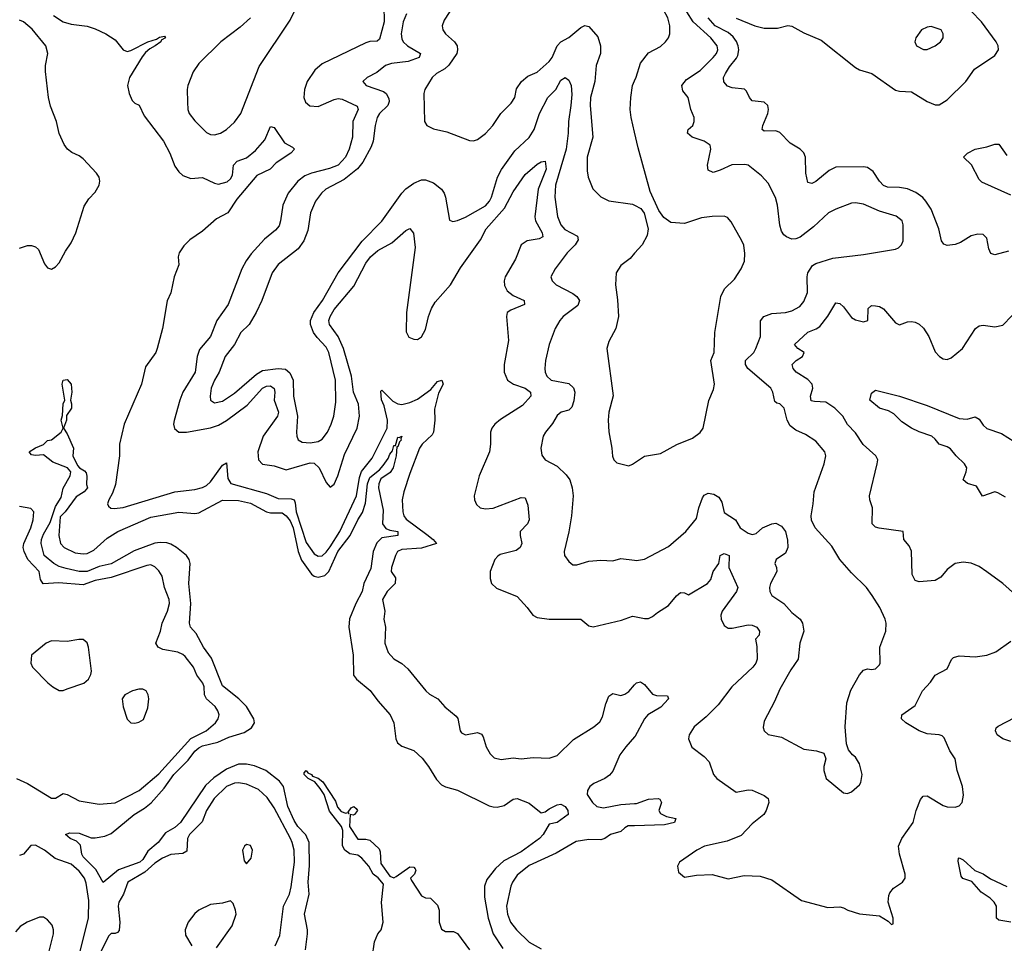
# Model space of a CAD drawing. Header units: inches. Extents: x 1245430 to 1420861, y 606325 to 671315.
# Tile 243 of 256: x 1376911 to 1381857, y 643323 to 647961. Entities that reach past the tile are written whole.
import ezdxf

# ---------------------------------------------------------------- set-up
doc = ezdxf.new("R2010")
doc.units = ezdxf.units.IN
doc.header["$MEASUREMENT"] = 0
doc.layers.add('B3674', color=7, linetype='Continuous')
doc.layers.add('B3684', color=7, linetype='Continuous')

msp = doc.modelspace()

# ---------------------------------------------------------------- linework, layer by layer
at = {"layer": 'B3674', "color": 5}
for points, elevation in [([(1378740.5, 648030), (1378742.2, 647950), (1378718, 647862), (1378707.1, 647852.9), (1378670, 647851.1), (1378650, 647843.6), (1378430, 647738.4), (1378393.5, 647706.5), (1378355.5, 647650), (1378342.3, 647610), (1378339.1, 647570), (1378346.4, 647546.4), (1378367.7, 647527.7), (1378410, 647525.5), (1378490, 647560.4), (1378510, 647564.5), (1378530, 647561.6), (1378606.3, 647526.3), (1378610.7, 647510), (1378584.7, 647450), (1378582, 647370), (1378565.4, 647310), (1378547.9, 647270), (1378510, 647230.4), (1378467.1, 647212.9), (1378376.5, 647190), (1378343.1, 647176.9), (1378308.6, 647150), (1378259.4, 647090), (1378232.7, 647030), (1378221.5, 646950), (1378214, 646926), (1378196.3, 646903.7), (1378140.8, 646859.2), (1378074.3, 646785.7), (1378048.4, 646750), (1378027.6, 646710), (1377958, 646530), (1377902, 646450), (1377868.7, 646370), (1377814.7, 646305.3), (1377802.1, 646270), (1377791.9, 646190), (1377730.8, 646090), (1377715, 646050), (1377687.5, 645947.5), (1377684.3, 645930), (1377688.6, 645908.6), (1377710, 645890.3), (1377749.4, 645889.4), (1377870, 645911.8), (1377910, 645924.3), (1377950, 645947.8), (1378054.3, 646025.7), (1378130, 646110.1), (1378150, 646121.3), (1378170, 646122.6), (1378189.6, 646109.6), (1378192.4, 646090), (1378188.5, 646050), (1378210.5, 645990), (1378205.4, 645970), (1378134.1, 645870), (1378107.6, 645790), (1378110.2, 645750), (1378130, 645729.5), (1378190, 645719.7), (1378250, 645699.9), (1378370, 645736), (1378390, 645733.9), (1378415.5, 645710), (1378450, 645637.6), (1378470, 645613.4), (1378490, 645627.9), (1378509.2, 645670), (1378542.7, 645777.3), (1378605.7, 645910), (1378618.3, 645970), (1378613.6, 646030), (1378587, 646090), (1378577.1, 646170), (1378537.8, 646310), (1378510, 646369.3), (1378466.7, 646430), (1378464, 646450), (1378469.9, 646470), (1378490, 646505.1), (1378590, 646622.7), (1378650, 646737.4), (1378673, 646770), (1378710, 646801.4), (1378780.4, 646839.6), (1378850, 646902.3), (1378871.5, 646911.5), (1378888.9, 646888.9), (1378897.2, 646817.2), (1378854.8, 646490), (1378852.8, 646392.8), (1378865.7, 646365.7), (1378890, 646355.8), (1378910, 646355.3), (1378930, 646368.8), (1378950, 646405.3), (1378964.8, 646470), (1378979.2, 646510), (1378997.4, 646542.6), (1379074.5, 646630), (1379124.6, 646715.4), (1379225.6, 646854.4), (1379253.4, 646910), (1379346, 647014), (1379390, 647096.5), (1379450, 647182.6), (1379510, 647235.6), (1379530, 647246.4), (1379550.3, 647250.3), (1379555, 647210), (1379515.5, 647110), (1379499, 646970), (1379501.4, 646950), (1379535.5, 646890), (1379538.6, 646870), (1379520.1, 646859.9), (1379460.3, 646850), (1379430.2, 646830), (1379402.1, 646757.9), (1379350.1, 646670), (1379345.4, 646650), (1379346.1, 646626.1), (1379359.2, 646599.2), (1379390, 646575.4), (1379444.9, 646550), (1379446.4, 646530), (1379377.9, 646502.1), (1379359.7, 646490), (1379356.6, 646470), (1379366, 646350), (1379343.8, 646230), (1379344.2, 646190), (1379361.5, 646150), (1379392, 646130), (1379450.2, 646110), (1379476.2, 646090), (1379478, 646070), (1379437.3, 646022.7), (1379326.1, 645953.9), (1379297.3, 645930), (1379282.4, 645910), (1379275.2, 645890), (1379276.3, 645830), (1379270.2, 645790), (1379219.1, 645670), (1379194.2, 645570), (1379195.8, 645550), (1379205.5, 645525.5), (1379223.8, 645510), (1379250, 645503.8), (1379290, 645507.5), (1379430, 645562.2), (1379450, 645560.3), (1379463.6, 645523.6), (1379470.1, 645450), (1379462.2, 645430), (1379425.8, 645390), (1379424.8, 645370), (1379433.4, 645330), (1379425.8, 645310), (1379404.6, 645295.4), (1379324.9, 645275.1), (1379312.3, 645267.7), (1379298, 645250), (1379274.9, 645190), (1379274, 645154), (1379280.5, 645130), (1379306.8, 645106.8), (1379410, 645064), (1379460.4, 645010), (1379488.2, 644970), (1379510, 644958.9), (1379571, 644951), (1379730, 644950.4), (1379770, 644917.6), (1379792.1, 644912.1), (1379933.8, 644946.2), (1379990, 644966.3), (1380000, 644964.1)], 820), ([(1379089.4, 648030.6), (1379042.4, 647957.6), (1379033.1, 647930), (1379036, 647910), (1379050.3, 647890), (1379095.6, 647850), (1379107.8, 647830), (1379110.7, 647809.3), (1379106.2, 647790), (1379067, 647733), (1379046.9, 647713.1), (1379004.2, 647690), (1378983.1, 647670), (1378945.7, 647610), (1378941.1, 647590), (1378944, 647450), (1378956, 647430), (1378990, 647412.7), (1379057.2, 647397.2), (1379170, 647354.4), (1379190, 647352.4), (1379210, 647359.5), (1379250, 647388.9), (1379288.4, 647430), (1379328.4, 647490), (1379379, 647541), (1379397.4, 647570), (1379406.8, 647613.2), (1379430.9, 647650), (1379462.9, 647677.1), (1379510, 647696.9), (1379570, 647750.2), (1379584.9, 647770), (1379610.3, 647829.7), (1379630, 647848.7), (1379670, 647870.9), (1379730, 647921.1), (1379750, 647931.2), (1379770, 647927.1), (1379814.5, 647874.5), (1379828.2, 647830), (1379828.8, 647791.2), (1379807.3, 647730), (1379799.7, 647650), (1379777.8, 647570), (1379776.5, 647530), (1379789.2, 647370), (1379761.5, 647270), (1379761.8, 647201.8), (1379767.2, 647170), (1379790, 647110.8), (1379830, 647070.7), (1379870.5, 647050.5), (1379990, 647034.4), (1380000, 647029)], 860), ([(1377081.2, 647981.2), (1377130, 647950.1), (1377170, 647938.5), (1377250, 647928.7), (1377290, 647915.5), (1377343.2, 647890), (1377390, 647859.4), (1377430, 647808.4), (1377450, 647800.8), (1377470, 647806.1), (1377554.7, 647850), (1377597.5, 647862.5), (1377612.9, 647872.8), (1377638.2, 647878.2), (1377643.1, 647870), (1377622.1, 647857.9), (1377619.7, 647850), (1377592.1, 647830), (1377565.3, 647814.7), (1377543.6, 647796.4), (1377526.4, 647773.6), (1377462.8, 647670), (1377452.7, 647630), (1377461, 647590), (1377475.3, 647555.3), (1377490, 647540.7), (1377511.2, 647531.2), (1377537, 647477), (1377634, 647350), (1377665, 647290), (1377690, 647224.7), (1377710, 647196), (1377730, 647178.4), (1377770, 647163.1), (1377830, 647168.4), (1377890, 647139.3), (1377910, 647134), (1377953.5, 647146.5), (1377970, 647160.7), (1377979.7, 647180.3), (1377984.5, 647230), (1378003.5, 647250), (1378050, 647266.5), (1378096.1, 647303.9), (1378142.1, 647357.9), (1378170, 647423.8), (1378190, 647418.7), (1378241.6, 647341.6), (1378281.2, 647321.2), (1378291.9, 647310), (1378273.8, 647290), (1378198.7, 647241.3), (1378168.4, 647210), (1378102.2, 647177.8), (1378001.4, 647058.6), (1377956.2, 646990), (1377899.5, 646960.5), (1377830, 646898.5), (1377765.5, 646854.5), (1377735.5, 646824.5), (1377712.2, 646790), (1377706.6, 646770), (1377710, 646729.4), (1377686.4, 646670), (1377670.1, 646589.9), (1377651.2, 646548.8), (1377627.5, 646410), (1377601.6, 646310), (1377595, 646290), (1377543.2, 646216.8), (1377523.1, 646130), (1377435.7, 645930), (1377413.1, 645830), (1377411.6, 645770), (1377392.9, 645627.1), (1377377, 645583), (1377358.1, 645550), (1377352.4, 645530), (1377357.6, 645517.6), (1377368, 645508), (1377385.6, 645505.6), (1377430, 645511.3), (1377690, 645590.1), (1377790, 645601.4), (1377830, 645611.3), (1377850, 645621.9), (1377870, 645640.4), (1377930, 645723.2), (1377950, 645736), (1377957, 645657), (1377971, 645631), (1378150, 645582.1), (1378210, 645557), (1378274.1, 645554.1), (1378289.2, 645549.2), (1378294.9, 645534.9), (1378299.3, 645490), (1378350, 645334.8), (1378390, 645278.7), (1378410, 645267.4), (1378430, 645269.4), (1378450, 645287), (1378470, 645313.8), (1378519, 645390), (1378602.5, 645570), (1378618.6, 645661.4), (1378628.6, 645691.4), (1378680.7, 645759.3), (1378756.9, 645910), (1378758.3, 645950), (1378741.9, 646021.9), (1378727.7, 646052.3), (1378725.2, 646094.8), (1378730, 646100.3), (1378784.9, 646044.9), (1378810, 646031.8), (1378830, 646028), (1378870, 646038.5), (1378910, 646055.6), (1378976.7, 646103.3), (1379010, 646144.2), (1379031.4, 646150), (1379037.7, 646130), (1379014.3, 646085.7), (1378994.2, 646005.8), (1378995.5, 645950), (1378990.4, 645889.6), (1378983.2, 645876.8), (1378933.3, 645830), (1378920.1, 645810), (1378870, 645682.3), (1378840.4, 645590), (1378832.8, 645550), (1378835.1, 645490), (1378840.1, 645470), (1378852.5, 645452.5), (1378956, 645376), (1378988.1, 645350), (1379004.9, 645330), (1378930, 645307.3), (1378830, 645300.7), (1378809.3, 645290), (1378798, 645270), (1378778.4, 645210), (1378777.4, 645190), (1378798.3, 645158.3), (1378797.8, 645130), (1378756.3, 645090), (1378732.8, 645050), (1378745.8, 644990), (1378740.8, 644950), (1378748, 644910), (1378744.5, 644830), (1378762.4, 644782.4), (1378790, 644751.6), (1378830, 644727.6), (1378861.2, 644701.2), (1378951, 644591), (1378970, 644574), (1379011, 644550), (1379046, 644510), (1379103.4, 644463.4), (1379111.6, 644451.6), (1379124.1, 644390), (1379130, 644379.5), (1379150, 644369.2), (1379210, 644380.9), (1379230, 644374), (1379239.7, 644359.7), (1379253.7, 644310), (1379274.4, 644274.4), (1379295.1, 644255.1), (1379330, 644245.3), (1379390, 644254.9), (1379430, 644249.1), (1379490, 644255.2), (1379570, 644252.4), (1379610, 644265.7), (1379693.6, 644346.4), (1379795, 644410), (1379824.9, 644435.1), (1379839.1, 644461), (1379854.5, 644525.5), (1379870, 644564.4), (1379890, 644577.2), (1379930, 644567.1), (1379950, 644573.2), (1379970, 644587.8), (1380000, 644620.3)], 780), ([(1378070.4, 647969.6), (1378017.7, 647922.3), (1377920.8, 647850), (1377810, 647740.4), (1377781.8, 647698.2), (1377756.3, 647630), (1377751.6, 647610), (1377753.8, 647546.2), (1377755.9, 647510), (1377761.9, 647490), (1377790, 647452.4), (1377850, 647394.3), (1377870, 647384.3), (1377890, 647381.7), (1377920.5, 647390), (1377950, 647409.3), (1377990, 647446.7), (1378021.7, 647490), (1378114.7, 647725.3), (1378270, 647958), (1378300.4, 648019.7)], 820), ([(1378854.8, 647990), (1378837.4, 647950), (1378827.1, 647890), (1378830, 647864.9), (1378837.5, 647850), (1378858.5, 647830), (1378924.4, 647790), (1378916.9, 647770), (1378862.4, 647750), (1378779.1, 647740.9), (1378748.8, 647731.2), (1378704.8, 647695.2), (1378656, 647670), (1378634.8, 647650), (1378650.8, 647630), (1378739.2, 647599.2), (1378751.8, 647590), (1378765.2, 647565.2), (1378767.1, 647550), (1378759.4, 647530), (1378717.8, 647490), (1378706.4, 647470), (1378696.3, 647430), (1378686.9, 647350), (1378677, 647323), (1378635.2, 647244.8), (1378608.2, 647211.8), (1378541, 647159), (1378449.1, 647110), (1378426.4, 647090), (1378396.9, 647050), (1378371.3, 646990), (1378358, 646902), (1378338.2, 646850), (1378310.1, 646809.9), (1378210, 646730.8), (1378178.9, 646690), (1378127.6, 646550), (1378099.3, 646490), (1378062.9, 646430), (1378021.2, 646390), (1377990.2, 646330), (1377943.5, 646270), (1377913.8, 646190), (1377889.5, 646150), (1377873.4, 646110), (1377867.3, 646070), (1377870.2, 646050.2), (1377890, 646037.3), (1377930, 646045.3), (1377990, 646086.1), (1378099.9, 646180.1), (1378130, 646198.7), (1378209.5, 646209.4), (1378245.5, 646205.5), (1378267.5, 646187.5), (1378285, 646150), (1378287.2, 646070), (1378306.6, 645970), (1378301.5, 645890), (1378302.6, 645870), (1378310, 645850.8), (1378330, 645839.5), (1378370, 645835.8), (1378410, 645842), (1378430, 645854), (1378456.4, 645890), (1378476.1, 645930), (1378488.8, 645970), (1378499.5, 646040.5), (1378496.9, 646150), (1378463.6, 646290), (1378450, 646317), (1378404.6, 646364.6), (1378387.4, 646390), (1378371.4, 646430), (1378371.8, 646450), (1378387.7, 646490), (1378431.4, 646550), (1378510, 646689.2), (1378631.3, 646848.7), (1378730, 646949.1), (1378830, 647089.1), (1378850, 647111.3), (1378890, 647140.2), (1378930, 647156.2), (1378950, 647156.9), (1378990, 647141.6), (1379029.2, 647110), (1379043.2, 647090), (1379049.4, 647070), (1379070, 646954.8), (1379087, 646947), (1379110, 646951.7), (1379150, 646969.2), (1379250, 647026.3), (1379271.1, 647050), (1379281.4, 647070), (1379310.8, 647169.2), (1379331.6, 647208.4), (1379398.3, 647301.7), (1379470.3, 647369.7), (1379494.9, 647410), (1379521.9, 647490), (1379563.7, 647570), (1379604.1, 647610), (1379630, 647657.6), (1379650.6, 647670), (1379670, 647656.4), (1379680.7, 647630), (1379684.3, 647584.3), (1379680.3, 647530), (1379667.3, 647450), (1379666.8, 647390), (1379656.6, 647310), (1379602.7, 647130), (1379598.4, 647070), (1379612.3, 646972.3), (1379628.6, 646930), (1379650, 646907.3), (1379713.1, 646873.1), (1379715.8, 646855.8), (1379702, 646830), (1379661.1, 646790), (1379600.3, 646710), (1379579.5, 646670), (1379584.9, 646650), (1379606.4, 646630), (1379690, 646586.5), (1379710.2, 646570), (1379722.2, 646550), (1379714.8, 646525.2), (1379641.7, 646470), (1379624, 646450), (1379600.2, 646410), (1379571.4, 646330), (1379552.8, 646250), (1379549, 646210), (1379550.2, 646190), (1379559.1, 646170), (1379581.5, 646150), (1379670, 646133.5), (1379692.8, 646112.8), (1379699.8, 646090), (1379693.8, 646046.2), (1379684.2, 646015.8), (1379670, 646000.3), (1379630.2, 645989.8), (1379610, 645973.6), (1379587.7, 645932.3), (1379552.2, 645890), (1379541.3, 645870), (1379528.4, 645810), (1379534, 645774), (1379550, 645750.7), (1379610, 645718.9), (1379655.3, 645675.3), (1379674.6, 645650), (1379686.3, 645610), (1379690.4, 645570), (1379682, 645470), (1379670.2, 645389.8), (1379646.7, 645290), (1379648.4, 645270), (1379670, 645240.7), (1379690, 645224), (1379710, 645223.8), (1379770, 645241.5), (1379830, 645247.1), (1379890, 645243.6), (1379930, 645254.9), (1380000, 645246.2)], 840), ([(1376910, 646813.4), (1376950, 646827.3), (1376970, 646827.3), (1376990, 646820.7), (1377006.2, 646806.2), (1377035.1, 646735.1), (1377050, 646714), (1377070, 646708.4), (1377090, 646719.5), (1377110, 646739.6), (1377141.4, 646798.6), (1377170, 646840.6), (1377193.7, 646890), (1377235.4, 647024.6), (1377259, 647061), (1377290, 647095.2), (1377310.4, 647130), (1377314.2, 647150), (1377310.4, 647170), (1377296.7, 647190), (1377230, 647262.4), (1377210, 647276.8), (1377173, 647293), (1377150.6, 647310.6), (1377134.3, 647334.3), (1377109.8, 647389.8), (1377096.4, 647450), (1377066, 647526), (1377055.8, 647570), (1377039.8, 647699.8), (1377040.7, 647730), (1377051.7, 647790), (1377042.2, 647830), (1376973.4, 647913.4), (1376930, 647950), (1376910, 647958.8)], 780), ([(1380000, 647396.5), (1379983.2, 647470), (1379977.3, 647510), (1379980.3, 647570), (1379989.8, 647630), (1380000, 647653.6)], 860), ([(1380000, 646787.6), (1379977.7, 646762.3), (1379930, 646726), (1379906.4, 646690), (1379903.8, 646630), (1379914.6, 646554.6), (1379919, 646470), (1379905.3, 646410), (1379870, 646345.2), (1379859.5, 646310), (1379891.7, 646071.7), (1379870.3, 645990), (1379866.3, 645950), (1379870, 645892), (1379886, 645810), (1379888.2, 645768.2), (1379894.9, 645750), (1379910, 645734.9), (1379970, 645720.5), (1379990, 645728.2), (1380000, 645734.9)], 860), ([(1378346.4, 643290), (1378356.1, 643370), (1378356.5, 643390), (1378340.8, 643470), (1378364.3, 643570), (1378360.1, 643630), (1378366.3, 643713.7), (1378364.3, 643830), (1378348.4, 643868.4), (1378308.8, 643908.8), (1378290, 643939.4), (1378258.6, 644010), (1378236.9, 644110), (1378216.5, 644136.5), (1378147, 644190), (1378090, 644215), (1378050, 644222.3), (1378010, 644223.1), (1377950, 644197.6), (1377885.7, 644154.3), (1377844.1, 644115.9), (1377718.4, 643930), (1377690, 643905.2), (1377642.6, 643877.4), (1377607.2, 643830), (1377553.9, 643786.1), (1377530, 643744.6), (1377515, 643730), (1377408, 643692), (1377330, 643628.2), (1377294.1, 643694.1), (1377230, 643757.7), (1377222.7, 643770), (1377215.7, 643815.7), (1377196.2, 643836.2), (1377165.1, 643850), (1377140.9, 643870), (1377162.8, 643877.2), (1377210, 643876.3), (1377270, 643853.1), (1377290, 643852.9), (1377338.9, 643861.1), (1377370, 643874.9), (1377486.6, 643970), (1377537.9, 644002.1), (1377570.8, 644029.2), (1377637.3, 644102.7), (1377684.5, 644170), (1377756.7, 644243.3), (1377790, 644288.2), (1377810, 644305.2), (1377830, 644314.9), (1377906.2, 644333.8), (1377962.2, 644357.8), (1378038.9, 644381.1), (1378074.8, 644405.2), (1378089.8, 644430.2), (1378087, 644450), (1378050, 644511.6), (1378011.5, 644550), (1377930, 644615.3), (1377874.2, 644754.2), (1377835, 644810), (1377798.2, 644878.2), (1377769, 644910), (1377763.2, 644930), (1377770.4, 645029.6), (1377760.5, 645130), (1377767.3, 645230), (1377762.2, 645250), (1377748.8, 645270), (1377699.3, 645310), (1377670, 645326.4), (1377650, 645334.1), (1377616.3, 645336.3), (1377590, 645332), (1377486.8, 645293.2), (1377371.2, 645228.8), (1377310, 645214.4), (1377250, 645190.3), (1377210, 645189.7), (1377144.2, 645204.2), (1377110, 645214.6), (1377082.6, 645230), (1377033.3, 645270), (1377018.3, 645330), (1377020.2, 645350), (1377030, 645376.9), (1377063.8, 645436.2), (1377090, 645516.5), (1377118.6, 645561.4), (1377130, 645608), (1377164.4, 645670), (1377168, 645690), (1377150.9, 645710.9), (1377078.2, 645738.2), (1377030, 645775.1), (1376990, 645772.7), (1376970, 645776), (1376958, 645790), (1376989.7, 645810.3), (1377030, 645828), (1377050, 645847.3), (1377070, 645851), (1377119.3, 645890), (1377129.3, 645910), (1377119.3, 645950), (1377126.2, 645973.8), (1377130, 646032), (1377137.2, 646050), (1377124.4, 646130), (1377130, 646150.5), (1377150, 646154), (1377170.3, 646130), (1377173.7, 646090), (1377166, 646050), (1377171.8, 646031.8), (1377171.7, 646010), (1377146, 645974), (1377146, 645950), (1377130.8, 645910), (1377150, 645881), (1377180.7, 645810), (1377177.6, 645770), (1377201.7, 645721.7), (1377210.7, 645710), (1377236, 645696), (1377245.1, 645685.1), (1377248.7, 645668.7), (1377246.9, 645626.9), (1377252, 645610), (1377234.8, 645590), (1377195.2, 645564.8), (1377139.2, 645490), (1377114.8, 645465.2), (1377106.9, 645370), (1377116.3, 645330), (1377135.2, 645310), (1377190, 645283.3), (1377230, 645278.4), (1377250, 645281), (1377283.5, 645296.5), (1377350, 645357.4), (1377403.5, 645390), (1377570, 645463.4), (1377710, 645487.2), (1377790, 645481.5), (1377810, 645484.8), (1377930, 645548.4), (1378010, 645545.9), (1378070, 645533), (1378150.1, 645490.1), (1378170, 645485), (1378230, 645484.8), (1378250, 645469.7), (1378270, 645444), (1378285.3, 645410), (1378310, 645291.1), (1378326.8, 645246.8), (1378376.2, 645176.2), (1378390, 645165.9), (1378410, 645162), (1378443.6, 645170), (1378464.2, 645190), (1378509, 645290), (1378571.1, 645370), (1378610, 645450), (1378633.4, 645486.6), (1378647.5, 645532.5), (1378658.6, 645630), (1378670, 645662), (1378719.2, 645700.8), (1378737.6, 645722.4), (1378762.7, 645757.3), (1378770, 645778.7), (1378783.5, 645796.5), (1378790, 645822), (1378798, 645822), (1378810, 645864.9), (1378817.2, 645862.8), (1378831.3, 645870), (1378824.7, 645855.3), (1378827.3, 645850), (1378818.7, 645841.3), (1378810, 645815.3), (1378804.7, 645815.3), (1378801.3, 645770), (1378786.9, 645710), (1378772.4, 645687.6), (1378724.7, 645655.3), (1378714.6, 645630), (1378713.7, 645610), (1378737.3, 645497.3), (1378732.8, 645430), (1378750, 645406.4), (1378770, 645397.5), (1378810.8, 645390), (1378811, 645370), (1378730, 645359.2), (1378705.5, 645334.5), (1378685.8, 645290), (1378674.8, 645205.2), (1378640.3, 645130), (1378631.9, 645090), (1378598.7, 645030), (1378567.7, 644952.3), (1378564.9, 644910), (1378586.4, 644770), (1378587.9, 644670), (1378603.2, 644650), (1378672, 644592), (1378710, 644540.3), (1378772.6, 644470), (1378790.3, 644430), (1378799.6, 644350), (1378808.9, 644330), (1378830, 644312.9), (1378890, 644291.5), (1378932.9, 644252.9), (1378965.3, 644210), (1379005.1, 644145.1), (1379030, 644118.3), (1379050, 644108.2), (1379110, 644091.3), (1379270, 644013.8), (1379290, 644008), (1379310, 644006.7), (1379344.8, 644015.2), (1379390, 644047.3), (1379410, 644050.6), (1379470, 644026.3), (1379530, 643978.7), (1379550, 643983), (1379570, 643999), (1379610, 644019.1), (1379630, 644022), (1379650.7, 644010), (1379664, 643990), (1379666, 643970), (1379610.3, 643930), (1379570, 643921.6), (1379541, 643870), (1379521.5, 643850), (1379430, 643781.7), (1379342.3, 643737.7), (1379301.7, 643698.3), (1379257.1, 643642.9), (1379245, 643610), (1379246, 643554), (1379265, 643450), (1379289.6, 643370), (1379337.1, 643297.1)], 760), ([(1376895.5, 644150), (1376950, 644126.1), (1377070, 644052), (1377090, 644051.5), (1377130, 644074.6), (1377150, 644070.3), (1377210, 644038.2), (1377310, 644022.4), (1377390, 644028.6), (1377511.3, 644090), (1377610, 644174), (1377770, 644351.8), (1377847, 644390), (1377894.3, 644430), (1377908.2, 644450), (1377912.2, 644470), (1377906.5, 644490), (1377892.5, 644512.5), (1377849.9, 644550), (1377839.7, 644570), (1377837.5, 644610), (1377831.1, 644630), (1377801, 644670), (1377783.7, 644710), (1377742.4, 644762.4), (1377730, 644773.9), (1377705.4, 644785.4), (1377630, 644797.5), (1377606.3, 644810), (1377594.9, 644830), (1377618.1, 644890), (1377627, 644930), (1377654, 644990), (1377662.7, 645030), (1377661, 645050), (1377638.1, 645110), (1377626.5, 645166.5), (1377610, 645193.5), (1377590, 645213.3), (1377570, 645223.1), (1377550, 645220.6), (1377370, 645159.7), (1377290, 645145.4), (1377230, 645123.1), (1377107.4, 645132.6), (1377028.6, 645128.6), (1377015.6, 645150), (1377008.1, 645190), (1376952.6, 645250), (1376933, 645290), (1376928.4, 645310), (1376931.1, 645330), (1376966.3, 645410), (1376978.2, 645450), (1376982.6, 645490), (1376967.1, 645507), (1376910, 645516)], 780), ([(1380000, 644359), (1379955.2, 644310), (1379925.8, 644270), (1379890, 644187.2), (1379873.1, 644166.9), (1379850, 644149.9), (1379794.7, 644125.3), (1379775.1, 644110), (1379762.5, 644090), (1379762, 644070), (1379788.3, 644030), (1379810, 644010.6), (1379843, 644003), (1379930, 644020.2), (1380000, 644024.5)], 780), ([(1378682, 643250), (1378694, 643330), (1378709.3, 643370), (1378726, 643390), (1378736, 643430), (1378728.8, 643528.8), (1378739.2, 643619.2), (1378711.7, 643651.7), (1378687.2, 643670), (1378664.2, 643710), (1378629.7, 643750), (1378610, 643765), (1378570, 643772.7), (1378544.4, 643790), (1378532.9, 643812.9), (1378533.7, 643890), (1378527.1, 643910), (1378466.5, 643986.5), (1378439.7, 644070), (1378420.5, 644100.5), (1378393.6, 644133.6), (1378359.6, 644150), (1378339.6, 644170), (1378340.5, 644179.5), (1378350, 644190.6), (1378358.3, 644178.3), (1378377.6, 644170), (1378382, 644162), (1378410, 644152.4), (1378434.4, 644134.4), (1378497.5, 644037.5), (1378507.3, 644007.3), (1378525.7, 643985.7), (1378550, 643976.4), (1378559.1, 643979.1), (1378566, 643974), (1378561.2, 643981.2), (1378575.9, 644004.1), (1378590, 644010.4), (1378600.7, 644000.7), (1378608.2, 643990), (1378592.7, 643970), (1378586.6, 643966.6), (1378570.8, 643969.2), (1378568.4, 643910), (1378610, 643846.3), (1378650, 643846.5), (1378670, 643840.7), (1378717.2, 643797.2), (1378722, 643782), (1378724.4, 643724.4), (1378770, 643660.5), (1378790, 643652.2), (1378802.3, 643657.7), (1378870, 643706.8), (1378890, 643704.7), (1378896.8, 643696.8), (1378901, 643690), (1378894.8, 643670), (1378874.8, 643650), (1378878.8, 643638.8), (1378930, 643562), (1378950, 643552), (1378974, 643550), (1379010, 643514), (1379018, 643490), (1379018, 643430), (1379030, 643394), (1379050, 643382), (1379090, 643382), (1379110, 643372), (1379170.7, 643290)], 740), ([(1378194.5, 643310), (1378216.9, 643363.1), (1378236.4, 643510), (1378265.8, 643570), (1378274.2, 643605.8), (1378290.7, 643730), (1378289.2, 643790), (1378280.5, 643830), (1378271.5, 643850), (1378190, 644002.5), (1378154.7, 644054.7), (1378110, 644096), (1378050, 644122), (1378010, 644128.7), (1377990, 644126.6), (1377950, 644109.9), (1377887.4, 644050), (1377849.1, 643990), (1377827, 643933), (1377764.6, 643870), (1377754.1, 643850), (1377750, 643786.4), (1377730, 643774.3), (1377670, 643768.2), (1377627.6, 643750), (1377590, 643725.7), (1377539.1, 643680.9), (1377454.7, 643630), (1377431.8, 643570), (1377408.4, 643530), (1377405.7, 643510), (1377414.6, 643430), (1377410, 643387.3), (1377402, 643378), (1377390, 643372), (1377370, 643371.9), (1377358.6, 643361.4), (1377298.2, 643241.8)], 780), ([(1380000, 643913.4), (1379967.5, 643912.5), (1379950, 643903.4), (1379930, 643884.1), (1379879.2, 643870), (1379850, 643849.9), (1379830, 643842), (1379770, 643845.1), (1379706.4, 643833.6), (1379605.1, 643774.9), (1379470, 643713.4), (1379410, 643664.4), (1379386.3, 643630), (1379378.5, 643610), (1379355.5, 643510), (1379361.6, 643470), (1379376.6, 643430), (1379406.4, 643390), (1379470, 643329.3), (1379530, 643294.8)], 780), ([(1377203.8, 643236.2), (1377257.1, 643450), (1377257.6, 643537.6), (1377245.2, 643625.2), (1377236.9, 643650), (1377210, 643684.9), (1377170, 643720.2), (1377089.5, 643749.5), (1377035.8, 643790), (1376990, 643815.4), (1376966.4, 643813.6), (1376930, 643769.9), (1376910, 643763.2)], 780), ([(1377899.9, 643300.1), (1377977.7, 643410), (1377998.3, 643470), (1377995.8, 643490), (1377983.3, 643523.3), (1377970, 643537), (1377930, 643524.7), (1377870, 643518.3), (1377811, 643489), (1377790, 643472.8), (1377757.8, 643430), (1377741.5, 643390), (1377743.7, 643363.7), (1377775.8, 643310)], 820), ([(1376995.1, 643030), (1377081, 643370), (1377080.8, 643390), (1377073.8, 643413.8), (1377050, 643440.5), (1377030, 643454), (1377010, 643455.1), (1376948.4, 643430), (1376912.9, 643407.2), (1376890, 643380.4)], 820)]:
    msp.add_lwpolyline(points, dxfattribs=dict(at, elevation=elevation))
at = {"layer": 'B3674', "color": 5, "elevation": 820}
for points in [[(1377208.6, 644848.6), (1377150, 644837.7), (1377070, 644842), (1377044.4, 644830), (1376970.4, 644769.6), (1376966.4, 644730), (1376974.9, 644710), (1377051.7, 644631.7), (1377077.3, 644610), (1377110, 644592.4), (1377130, 644592.4), (1377150, 644601.3), (1377233.2, 644630), (1377256, 644650), (1377267.6, 644672.4), (1377271.6, 644690), (1377256.9, 644810), (1377250, 644832.3), (1377230, 644848)], [(1377530, 644599.8), (1377510, 644599.4), (1377478.4, 644590), (1377439.1, 644570), (1377426.4, 644550), (1377431.5, 644510), (1377450, 644447.7), (1377470, 644430.4), (1377490, 644428.9), (1377510, 644433.7), (1377532.7, 644447.3), (1377554.7, 644505.3), (1377559.8, 644550), (1377556.2, 644570), (1377546.6, 644590)], [(1378050, 643818.4), (1378040.5, 643810), (1378030.4, 643790), (1378038, 643738), (1378050, 643722.8), (1378073, 643750), (1378080.5, 643790), (1378070, 643814)]]:
    msp.add_lwpolyline(points, close=True, dxfattribs=at)
at = {"layer": 'B3684', "color": 5}
for points, elevation in [([(1380000, 647653.6), (1380008, 647672), (1380030, 647743), (1380070, 647794.9), (1380130, 647826.7), (1380155.1, 647850), (1380169.7, 647870), (1380176, 647890), (1380176.1, 647930), (1380166.2, 647970), (1380145.6, 648010), (1380127.2, 648030), (1380070, 648072.1), (1380040.7, 648100.7), (1380000, 648164.2)], 860), ([(1380000, 645246.2), (1380010, 645244.9), (1380050, 645251.7), (1380170, 645315.3), (1380257.2, 645390), (1380310, 645456.3), (1380322.3, 645510), (1380340.3, 645559.7), (1380350, 645573.5), (1380370, 645582.8), (1380398.3, 645578.3), (1380423.1, 645563.1), (1380437.4, 645537.4), (1380450, 645486), (1380506.9, 645450), (1380530.4, 645410), (1380570, 645382.8), (1380590, 645375.6), (1380610, 645380.3), (1380641.7, 645410), (1380690, 645429.6), (1380710, 645431.8), (1380738.2, 645418.2), (1380758, 645390), (1380767.6, 645347.6), (1380770.1, 645309.9), (1380757.5, 645282.5), (1380710.4, 645250), (1380704.4, 645230), (1380712.7, 645210), (1380714, 645190), (1380683.1, 645130), (1380678, 645110), (1380679.5, 645090), (1380689.2, 645069.2), (1380749.4, 645029.4), (1380790, 644984.6), (1380831.4, 644951.4), (1380843.8, 644930), (1380849.2, 644890), (1380830.3, 644830), (1380821.6, 644750), (1380783.8, 644696.2), (1380730, 644599.3), (1380703, 644537), (1380650, 644439), (1380645.8, 644405.9), (1380650.7, 644390), (1380670, 644370.7), (1380738, 644358), (1380850, 644297.3), (1380914, 644290), (1380950, 644278), (1380961, 644250), (1380951, 644210), (1380951, 644190), (1380962, 644150), (1381050, 644078.8), (1381070, 644074.8), (1381090, 644082.8), (1381130, 644118.8), (1381137, 644130), (1381143.6, 644170), (1381130, 644224), (1381110, 644257.2), (1381094, 644270), (1381075.1, 644295.1), (1381064.7, 644324.7), (1381057.4, 644410), (1381066, 644530), (1381085.2, 644594.8), (1381130, 644670.7), (1381150, 644694.8), (1381170, 644701), (1381190, 644697.3), (1381210, 644700.7), (1381230, 644721), (1381233.6, 644730), (1381231.8, 644810), (1381261.2, 644890), (1381262.7, 644930), (1381258, 644950), (1381231.3, 645010), (1381194, 645070), (1381164.2, 645110), (1381090, 645182.4), (1381030.7, 645250.7), (1380990, 645316.9), (1380907.3, 645410), (1380888.2, 645448.2), (1380886.3, 645470), (1380897.4, 645530), (1380902.4, 645590), (1380952.6, 645730), (1380959.7, 645770), (1380955.1, 645790), (1380910, 645845.1), (1380858.2, 645878.2), (1380810, 645899.3), (1380781.9, 645921.9), (1380765.8, 645950), (1380750.7, 646010.7), (1380730, 646031.5), (1380715.1, 646035.1), (1380704.2, 646044.2), (1380694.5, 646090), (1380684, 646110), (1380567.9, 646210), (1380556.3, 646230), (1380557.3, 646250), (1380598.5, 646290), (1380608.6, 646310), (1380632, 646370), (1380631.6, 646448.4), (1380649.7, 646470), (1380690, 646485.2), (1380758, 646490), (1380790, 646498.3), (1380830, 646521.1), (1380850, 646546.4), (1380868.5, 646590), (1380866.8, 646670), (1380870.7, 646689.3), (1380893.7, 646726.3), (1380910, 646737), (1380996.3, 646763.7), (1381150, 646782.4), (1381310, 646808.5), (1381325.1, 646814.9), (1381340.7, 646830), (1381349.7, 646850.3), (1381349.7, 646930), (1381344.2, 646950), (1381314.2, 646974.2), (1381230, 646999.8), (1381150, 647035.1), (1381110, 647041.5), (1381090, 647038.5), (1381010.7, 647010), (1380973, 646990), (1380898.8, 646921.2), (1380831.2, 646868.8), (1380810, 646859.7), (1380790, 646859.1), (1380763.6, 646870), (1380750, 646880.5), (1380738.5, 646898.5), (1380729.2, 646929.2), (1380718, 647030), (1380707.3, 647067.3), (1380670, 647139.5), (1380637, 647177), (1380570, 647229.6), (1380552.9, 647232.9), (1380488.3, 647231.7), (1380430, 647204.4), (1380393.9, 647193.9), (1380370, 647205.1), (1380366.5, 647230), (1380383.1, 647310), (1380379.6, 647330), (1380349.3, 647350), (1380289.4, 647370), (1380266, 647390), (1380269.7, 647410), (1380292.8, 647430), (1380298.9, 647450), (1380298.3, 647470), (1380281.5, 647510), (1380268.5, 647570), (1380242.9, 647602.9), (1380237.7, 647630), (1380260, 647660), (1380330, 647705.2), (1380394.6, 647770), (1380410.6, 647790), (1380418, 647810), (1380414.1, 647830), (1380383, 647870), (1380294, 647950), (1380230.2, 648050.2)], 840), ([(1380510, 647967.9), (1380603.1, 647930), (1380650, 647918), (1380717.4, 647917.4), (1380770, 647931.5), (1380790, 647928.6), (1380850, 647894.5), (1380937, 647857), (1381110, 647720.2), (1381130, 647708.9), (1381191.2, 647691.2), (1381310, 647607.3), (1381330, 647601.2), (1381390, 647599.1), (1381470, 647550.2), (1381510, 647532.4), (1381530, 647532.4), (1381570, 647558.5), (1381663.9, 647650), (1381707.9, 647712.1), (1381810, 647780.3), (1381827.6, 647810), (1381826.2, 647830), (1381816, 647850), (1381742.1, 647950), (1381690, 648003.2)], 820), ([(1381878.2, 646798.2), (1381810, 646780.7), (1381790, 646787.2), (1381778.6, 646810), (1381770, 646863.7), (1381750, 646882.7), (1381724.5, 646884.5), (1381690, 646876), (1381637.7, 646842.3), (1381610, 646831.5), (1381570, 646826.3), (1381553.2, 646833.2), (1381540.7, 646850), (1381528.4, 646910), (1381488.9, 647008.9), (1381463.4, 647050), (1381447.3, 647067.3), (1381412.6, 647092.6), (1381370, 647111.4), (1381330, 647118.8), (1381270, 647120.4), (1381250, 647128.3), (1381229.9, 647149.9), (1381198.5, 647198.5), (1381170, 647219.1), (1381150, 647222.5), (1381010, 647219.8), (1380976.5, 647203.5), (1380910, 647148.8), (1380890, 647138.3), (1380870, 647143.7), (1380859.4, 647190), (1380857.7, 647270), (1380850, 647292.1), (1380831, 647310), (1380780.9, 647340.9), (1380730, 647394.8), (1380710, 647402.5), (1380650, 647401), (1380640.4, 647410), (1380643.7, 647430), (1380669.1, 647490), (1380672.1, 647510), (1380668.6, 647530), (1380650, 647546.6), (1380590, 647553), (1380576.4, 647570), (1380562.4, 647602.4), (1380552, 647612), (1380490, 647618.3), (1380467.1, 647627.1), (1380448.4, 647648.4), (1380446.9, 647670), (1380455.8, 647690), (1380475.7, 647724.3), (1380512.4, 647767.6), (1380518.7, 647781.3), (1380523.4, 647810), (1380519.3, 647830), (1380511.7, 647851.7), (1380494.5, 647874.5), (1380470, 647895.6), (1380404.6, 647930), (1380369.2, 647970)], 820), ([(1380000, 645734.9), (1380050, 645768.4), (1380130, 645782.8), (1380211.7, 645828.3), (1380290, 645859.1), (1380330, 645888), (1380343.6, 645910), (1380372.3, 646047.7), (1380395.5, 646104.5), (1380400.9, 646130), (1380382.4, 646250), (1380399.6, 646290), (1380403.1, 646390), (1380432.2, 646570), (1380451.6, 646608.4), (1380501.8, 646658.2), (1380535.1, 646710), (1380551.1, 646748.9), (1380553.1, 646786.9), (1380547.9, 646828), (1380538.5, 646850), (1380485.6, 646945.6), (1380467.2, 646967.2), (1380450, 646974), (1380390, 646972.9), (1380335.1, 646964.9), (1380250, 646936.9), (1380181.7, 646941.7), (1380146.9, 646966.9), (1380121.7, 647001.7), (1380078.3, 647098.3), (1380018, 647318), (1380000, 647396.5)], 860), ([(1381890, 647080.3), (1381744, 647144), (1381730, 647157.4), (1381691.5, 647231.5), (1381651.2, 647270), (1381672.4, 647290), (1381710, 647311.1), (1381770, 647322.8), (1381810, 647336.3), (1381830, 647335.6), (1381870, 647278.5)], 780), ([(1380000, 647029), (1380031.8, 647011.8), (1380048.6, 646988.6), (1380068.2, 646910), (1380063.4, 646876.6), (1380037.3, 646830), (1380000, 646787.6)], 860), ([(1381930, 645058.3), (1381849.9, 645129.9), (1381770, 645188.6), (1381730, 645215.4), (1381690, 645231.2), (1381650, 645236.4), (1381610, 645229.7), (1381570, 645199.7), (1381538.5, 645161.5), (1381510, 645144.8), (1381430, 645138), (1381410, 645145.4), (1381394.7, 645174.7), (1381390, 645292.7), (1381379.6, 645319.6), (1381353, 645350), (1381349, 645390), (1381227.5, 645407.5), (1381210, 645413.1), (1381193.1, 645430), (1381195.6, 645510), (1381181, 645550), (1381180.4, 645570), (1381218.8, 645730), (1381221.8, 645750), (1381211.9, 645770), (1381147.5, 645827.5), (1381110, 645886.1), (1381068.8, 645928.8), (1381045.3, 645970), (1381006.1, 646010), (1380960.5, 646040.5), (1380902.9, 646042.9), (1380887.4, 646047.4), (1380884.2, 646070), (1380894.5, 646110), (1380892.2, 646130), (1380870, 646154), (1380811.6, 646190), (1380795.5, 646210), (1380792, 646230), (1380811.1, 646250), (1380843.5, 646270), (1380852.4, 646290), (1380819.6, 646310), (1380803, 646330), (1380870, 646391.7), (1380912.3, 646407.7), (1380930, 646420.2), (1380970, 646472.7), (1381010, 646538.8), (1381030, 646535), (1381050, 646518.5), (1381090, 646464.9), (1381110, 646453.8), (1381150, 646443.2), (1381170.9, 646450), (1381173, 646510), (1381190, 646525.7), (1381210, 646524.5), (1381230, 646519.7), (1381250, 646508.3), (1381310, 646438), (1381330, 646428.5), (1381370, 646444.2), (1381390, 646445.5), (1381410, 646441.6), (1381430, 646431), (1381450.9, 646410.9), (1381478.4, 646370), (1381510, 646293), (1381530.7, 646270), (1381550, 646258.4), (1381570, 646254.4), (1381590, 646262.4), (1381646.3, 646310), (1381711.8, 646410), (1381730, 646422.6), (1381750, 646427.4), (1381810, 646418.3), (1381850, 646426.4), (1381939.3, 646520.7)], 820), ([(1381863.1, 645563.1), (1381825.2, 645585.2), (1381809.8, 645589.8), (1381748, 645568), (1381717.9, 645617.9), (1381671.7, 645631.8), (1381649.9, 645649.9), (1381666, 645690), (1381668.2, 645710), (1381657.4, 645730), (1381614.5, 645770), (1381586.4, 645806.4), (1381570, 645816.4), (1381529, 645829), (1381510, 645855.1), (1381492.2, 645870), (1381430, 645890.9), (1381390, 645909.9), (1381342, 645942), (1381302.4, 645982.4), (1381276, 645996), (1381230, 646009.9), (1381180.8, 646050), (1381190, 646085.3), (1381210, 646100.7), (1381330.8, 646070.8), (1381470, 646022.9), (1381630, 645958.8), (1381670, 645954.6), (1381710, 645965.7), (1381730, 645955.2), (1381750, 645924.1), (1381770, 645908.1), (1381843.3, 645883.3), (1381970, 645801.9)], 780), ([(1380000, 644964.1), (1380050, 644953.4), (1380070, 644953.7), (1380090, 644963.6), (1380115.2, 644984.8), (1380170, 645018.8), (1380210, 645067.4), (1380230, 645084.4), (1380250, 645082.4), (1380270, 645072), (1380365.3, 645130), (1380382.8, 645150), (1380394, 645190), (1380422.6, 645230), (1380430, 645270.4), (1380450, 645279.6), (1380475.3, 645270), (1380473.8, 645210), (1380517.9, 645110), (1380512, 645090), (1380440.1, 644990), (1380433.5, 644970), (1380435.1, 644950), (1380450, 644918.5), (1380470, 644904.8), (1380490, 644905), (1380570, 644921.9), (1380590, 644919.9), (1380614.4, 644910), (1380627.7, 644890), (1380625.5, 644870), (1380607.1, 644850), (1380613.8, 644813.8), (1380615.5, 644750), (1380609.1, 644730), (1380593.4, 644710), (1380487.6, 644610), (1380419.4, 644520.6), (1380359.3, 644460.7), (1380299, 644410), (1380273.1, 644370), (1380270.4, 644350), (1380287.8, 644307.8), (1380350, 644261.3), (1380375, 644235), (1380396.9, 644170), (1380413.4, 644150), (1380510, 644081.6), (1380570, 644094.4), (1380590, 644092.6), (1380650, 644065.2), (1380671.2, 644050), (1380673.4, 644030), (1380661.4, 643990), (1380648.7, 643970), (1380590, 643923.2), (1380535.5, 643864.5), (1380464.4, 643835.6), (1380350.4, 643810), (1380311.8, 643790), (1380226, 643730), (1380215.5, 643710), (1380221.1, 643681.1), (1380250, 643656), (1380310, 643665.7), (1380388.7, 643668.7), (1380470, 643647), (1380550, 643663.8), (1380630, 643660.7), (1380690, 643641), (1380837.8, 643537.7), (1380970, 643503), (1381030, 643506), (1381050, 643501.6), (1381071.3, 643490), (1381130, 643470.5), (1381230, 643460.5), (1381274, 643434), (1381290, 643418), (1381299, 643421), (1381299.3, 643450), (1381274, 643530), (1381277.2, 643562.8), (1381282.7, 643577.3), (1381300.5, 643599.5), (1381346, 643630), (1381358.4, 643650), (1381359.6, 643670), (1381331.2, 643770), (1381325.4, 643810), (1381341.7, 643850), (1381399.7, 643930), (1381414.4, 643990), (1381435.7, 644044.3), (1381450, 644061.3), (1381470, 644063.1), (1381550, 644015.3), (1381570, 644008.9), (1381610, 644007), (1381630, 644013), (1381645.1, 644030), (1381652.4, 644067.6), (1381647.6, 644110), (1381620.4, 644190), (1381609.7, 644249.7), (1381582.9, 644290), (1381554.2, 644354.1), (1381544.2, 644364.2), (1381529.7, 644369.7), (1381470, 644374.4), (1381430, 644390.6), (1381361.7, 644430), (1381341.1, 644450), (1381343, 644470), (1381410, 644517.6), (1381446.3, 644590), (1381485.6, 644634.4), (1381509.9, 644670.1), (1381570, 644701.7), (1381591.5, 644748.5), (1381602.1, 644757.9), (1381630, 644767.3), (1381710, 644762.3), (1381770, 644769), (1381814.1, 644785.9), (1381890, 644840.3)], 820), ([(1380000, 644620.3), (1380010, 644631.1), (1380030, 644635.5), (1380050, 644622.6), (1380090, 644574.4), (1380110, 644567.2), (1380165.1, 644565.1), (1380170.2, 644550.2), (1380130.8, 644509.2), (1380065.5, 644470), (1380049.5, 644450), (1380000.5, 644359.5), (1380000, 644359)], 780), ([(1381890, 644336.7), (1381850, 644350.3), (1381821.2, 644370), (1381812, 644390), (1381815.5, 644404.5), (1381825.8, 644414.1), (1381910, 644457.4)], 780), ([(1380000, 644024.5), (1380010, 644025.1), (1380070, 644047.6), (1380117.6, 644050), (1380126, 644046), (1380135.5, 644030), (1380122, 643990), (1380130, 643974.4), (1380159.3, 643959.3), (1380206.8, 643950), (1380200.3, 643930), (1380150, 643917.7), (1380000, 643913.4)], 780), ([(1381890, 643429.8), (1381830, 643439.9), (1381817.7, 643450), (1381818.2, 643510), (1381806.1, 643530), (1381786.7, 643550), (1381740.5, 643580.5), (1381693.2, 643633.2), (1381649.1, 643649.1), (1381639.7, 643659.7), (1381625.2, 643734.8), (1381626.6, 643750), (1381630, 643752.2), (1381650, 643742.6), (1381708.8, 643688.8), (1381750, 643672), (1381787.4, 643647.4), (1381870, 643608.9)], 780)]:
    msp.add_lwpolyline(points, dxfattribs=dict(at, elevation=elevation))
at = {"layer": 'B3684', "color": 5, "elevation": 840}
msp.add_lwpolyline([(1381490, 647926.3), (1381470, 647923.5), (1381441.6, 647910), (1381412.4, 647870), (1381406.7, 647850), (1381416.3, 647830), (1381450.4, 647810.3), (1381470, 647810.3), (1381510, 647828.8), (1381536.2, 647850), (1381549.6, 647870), (1381549.6, 647890), (1381539.3, 647910)], close=True, dxfattribs=at)

doc.saveas('drawing.dxf')
